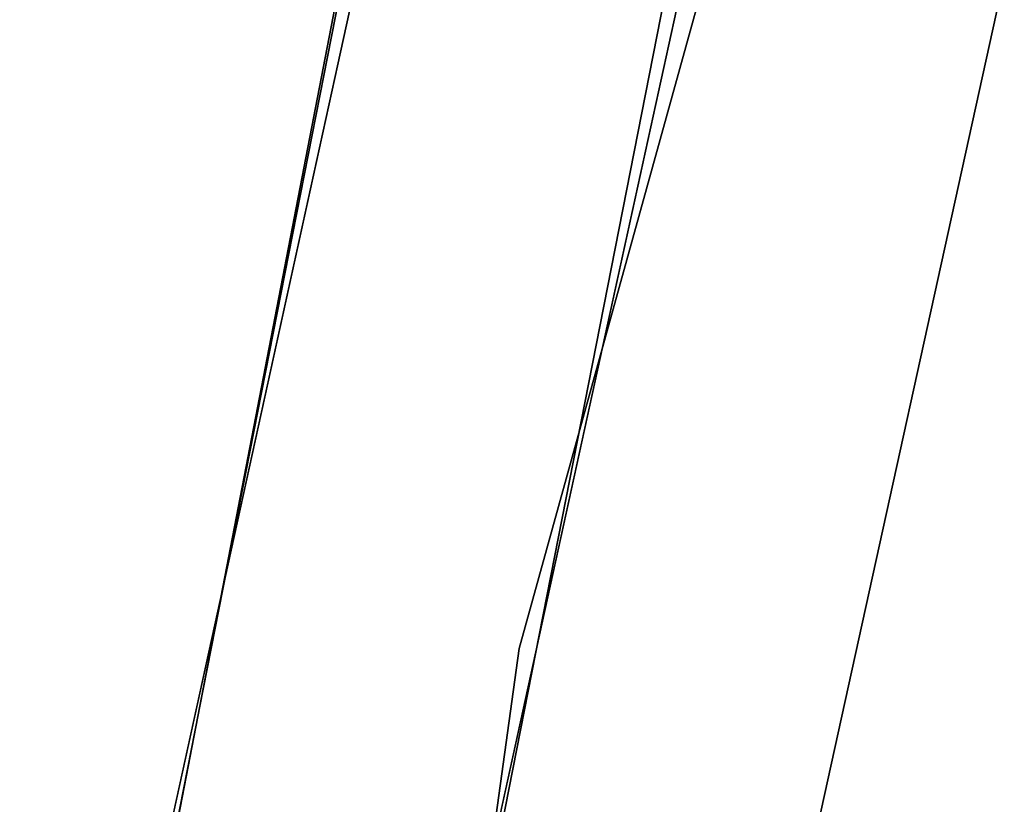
# Model space of a CAD drawing. Extents: x -91 to 91, y -91 to 262.
# Tile 81 of 256: x -63 to -58.39, y 11.85 to 15.53. Entities that reach past the tile are written whole.
import ezdxf

# ---------------------------------------------------------------- set-up
doc = ezdxf.new("R2010")
doc.units = 0
doc.header["$LTSCALE"] = 25.4
doc.layers.get('0').update_dxf_attribs({"linetype": 'CONTINUOUS'})

# ---------------------------------------------------------------- blocks, each defined once
blk = doc.blocks.new('ETE0_STL_1')
at = {"color": 0}
for p, q in [((-58.4985, 20.3893, 327.5076), (-60.6594, 12.5793, 327.5076)), ((-60.6594, 12.5793, 328.5076), (-58.4985, 20.3893, 328.5076)), ((-58.4985, 20.3893, 327.5076), (-60.6594, 12.5793, 327.5076)), ((-60.6594, 12.5793, 328.5076), (-58.4985, 20.3893, 328.5076)), ((-61.0043, 17.6275, 330.5076), (-62.7832, 9.514, 330.5076)), ((-62.7832, 9.514, 321.0076), (-61.0043, 17.6275, 321.0076)), ((-61.0043, 17.6275, 330.5076), (-62.7832, 9.514, 330.5076)), ((-62.7832, 9.514, 321.0076), (-61.0043, 17.6275, 321.0076)), ((-61.3002, 9.2893, 330.5076), (-59.5632, 17.2111, 330.5076)), ((-59.5632, 17.2111, 321.0076), (-61.3002, 9.2893, 321.0076)), ((-59.5632, 17.2111, 321.0076), (-61.3002, 9.2893, 321.0076)), ((-61.3002, 9.2893, 330.5076), (-59.5632, 17.2111, 330.5076)), ((-62.9769, 8.1341, 159.5), (-61.3764, 16.2846, 159.5)), ((-61.3764, 16.2846, 169), (-62.9769, 8.1341, 169)), ((-62.9769, 8.1341, 159.5), (-61.3764, 16.2846, 159.5)), ((-61.3764, 16.2846, 169), (-62.9769, 8.1341, 169)), ((-61.4257, 16.0974, 158.5), (-63.0014, 7.9421, 158.5)), ((-63.0014, 7.9421, 159.5), (-61.4257, 16.0974, 159.5)), ((-61.4257, 16.0974, 158.5), (-63.0014, 7.9421, 158.5)), ((-63.0014, 7.9421, 159.5), (-61.4257, 16.0974, 159.5)), ((-59.9265, 15.9, 159.5), (-61.4892, 7.9419, 159.5)), ((-61.4892, 7.9419, 169), (-59.9265, 15.9, 169)), ((-61.4892, 7.9419, 169), (-59.9265, 15.9, 169)), ((-59.9265, 15.9, 159.5), (-61.4892, 7.9419, 159.5)), ((-59.5942, 10.2327, 164.5076), (-58.3855, 15.7259, 164.5076)), ((-58.3855, 15.7259, 162.5076), (-59.5942, 10.2327, 162.5076)), ((-58.3855, 15.7259, 162.5076), (-59.5942, 10.2327, 162.5076)), ((-59.5942, 10.2327, 164.5076), (-58.3855, 15.7259, 164.5076)), ((-60.6594, 12.5793, 327.5076), (-61.7824, 4.554, 327.5076)), ((-61.7824, 4.554, 328.5076), (-60.6594, 12.5793, 328.5076)), ((-60.6594, 12.5793, 327.5076), (-61.7824, 4.554, 327.5076)), ((-61.7824, 4.554, 328.5076), (-60.6594, 12.5793, 328.5076)), ((-60.6594, 12.5793, 327.5076), (-60.6594, 12.5793, 328.5076)), ((-60.6594, 12.5793, 327.5076), (-60.6594, 12.5793, 328.5076))]:
    blk.add_line(p, q, dxfattribs=at)

msp = doc.modelspace()

# ---------------------------------------------------------------- block references
at = {"color": 253}
msp.add_blockref('ETE0_STL_1', (0, 0), dxfattribs=at)

doc.saveas('drawing.dxf')
